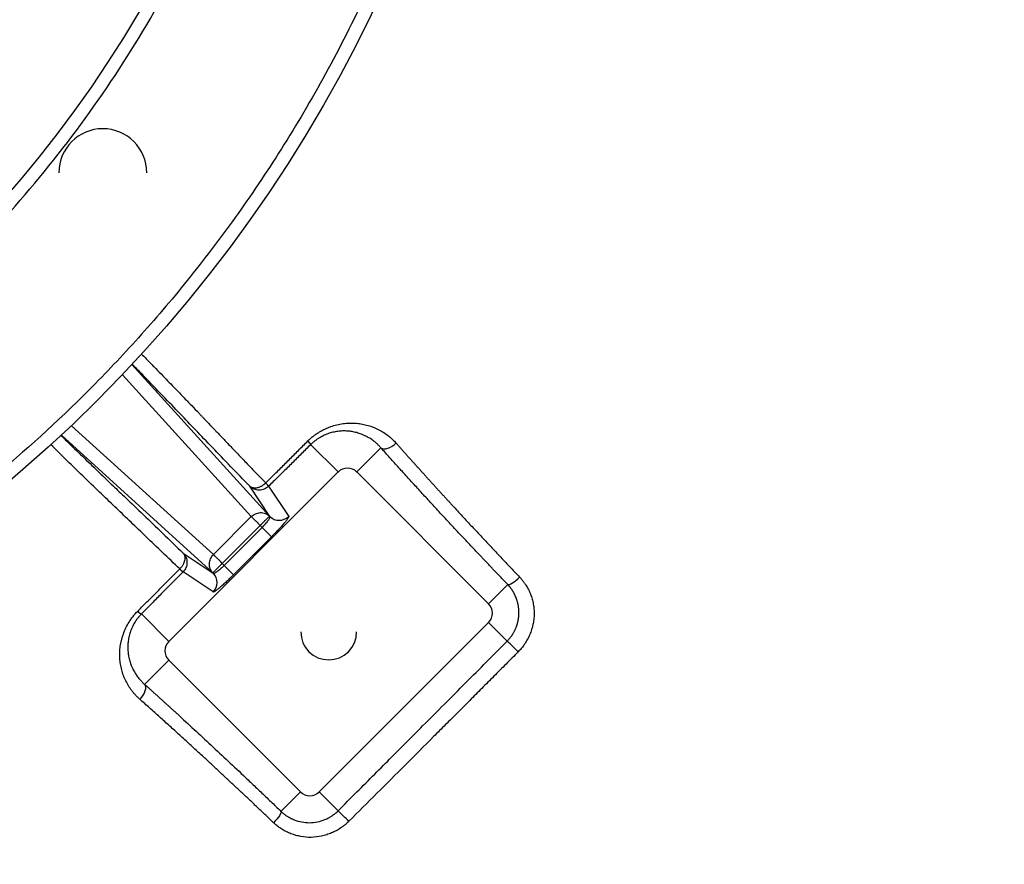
# Model space of a CAD drawing. Header units: inches. Extents: x -31 to 41.9, y -36.4 to 51.2.
# Tile 12 of 32: x 13.6 to 28.2, y -21.6 to -9.1. Entities that reach past the tile are written whole.
import ezdxf

# ---------------------------------------------------------------- set-up
doc = ezdxf.new("R2010")
doc.units = ezdxf.units.IN
doc.header["$MEASUREMENT"] = 0

msp = doc.modelspace()

# ---------------------------------------------------------------- linework, layer by layer
at = {"color": 8, "linetype": 'Continuous', "lineweight": 25}
for p, q in [((15.268, -14.223), (17.304, -16.464)), ((15.127, -14.373), (17.034, -16.473)), ((16.473, -17.034), (14.373, -15.127)), ((14.223, -15.268), (16.464, -17.304))]:
    msp.add_line(p, q, dxfattribs=at)
at = {"color": 7, "linetype": 'Continuous', "lineweight": 25}
for p, q in [((18.318, -15.812), (17.912, -15.407)), ((18.953, -15.456), (18.596, -15.812)), ((15.812, -18.318), (18.318, -15.812)), ((18.596, -15.812), (20.545, -17.761)), ((17.309, -16.469), (17.012, -16.024)), ((17.29, -16.024), (17.587, -16.469)), ((17.309, -16.469), (17.304, -16.464)), ((17.034, -16.473), (16.473, -17.034)), ((16.603, -17.165), (17.165, -16.603)), ((17.165, -16.603), (17.333, -16.771)), ((16.633, -17.194), (17.194, -16.633)), ((17.333, -16.771), (16.771, -17.333)), ((16.024, -17.012), (16.469, -17.309)), ((16.603, -17.165), (16.771, -17.333)), ((16.469, -17.587), (16.024, -17.29)), ((16.464, -17.304), (16.469, -17.309)), ((20.829, -17.478), (20.545, -17.761)), ((15.407, -17.913), (15.812, -18.318)), ((20.545, -18.04), (18.04, -20.545)), ((20.82, -18.315), (20.545, -18.04)), ((15.455, -18.954), (15.812, -18.596)), ((17.761, -20.545), (15.812, -18.596)), ((17.473, -20.833), (17.761, -20.545)), ((18.319, -20.824), (18.04, -20.545))]:
    msp.add_line(p, q, dxfattribs=at)
at = {"color": 7, "linetype": 'Continuous', "lineweight": 25, "flags": 128}
for points in [[(18.953, -15.456), (18.972, -15.466), (18.996, -15.47), (19.023, -15.468), (19.053, -15.461), (19.084, -15.449), (19.116, -15.431), (19.147, -15.409), (19.175, -15.384)], [(20.829, -17.478), (20.84, -17.479), (20.855, -17.476), (20.875, -17.467), (20.898, -17.454), (20.923, -17.437), (20.95, -17.417), (20.978, -17.393), (21.005, -17.368)], [(15.455, -18.954), (15.465, -18.972), (15.469, -18.996), (15.467, -19.023), (15.46, -19.052), (15.447, -19.083), (15.43, -19.115), (15.408, -19.145), (15.383, -19.174)], [(17.473, -20.833), (17.474, -20.843), (17.47, -20.858), (17.462, -20.876), (17.449, -20.898), (17.432, -20.922), (17.412, -20.948), (17.389, -20.975), (17.364, -21.002)]]:
    msp.add_lwpolyline(points, dxfattribs=at)
at = {"color": 7, "linetype": 'Continuous', "lineweight": 25}
msp.add_circle((0, 0), 20.866, dxfattribs=at)
for centre, radius, start, end in [((0, 0), 17.815, 262.5, 82.5), ((14.836, -11.384), 0.65, 0, 180), ((17.707, -15.52), 0.235, 28.6974, 45.2496), ((18.457, -15.952), 0.197, 45, 135), ((17.448, -16.33), 0.197, 225.2071, 315.0027), ((16.33, -17.448), 0.197, 314.9973, 44.7929), ((20.406, -17.9), 0.197, 315, 45), ((15.516, -17.711), 0.229, 224.7382, 241.7926), ((18.179, -18.179), 0.413, 180, 0), ((15.952, -18.457), 0.197, 135, 225), ((18.947, -20.435), 2.829, 43.9453, 48.5428), ((17.9, -20.406), 0.197, 225, 315), ((14.065, -25.322), 6.19, 44.5352, 46.5993)]:
    msp.add_arc(centre, radius, start, end, dxfattribs=at)
for points, knots in [([(25.914, 37.659), (26.19, 37.432), (26.464, 37.201), (27.413, 36.381), (28.072, 35.775), (29.989, 33.901), (31.187, 32.575), (34.525, 28.395), (36.406, 25.338), (38.081, 21.667), (38.261, 21.256), (38.522, 20.635), (38.608, 20.428), (38.733, 20.113), (38.774, 20.011), (38.859, 19.803), (38.902, 19.699), (39.279, 18.762), (39.586, 17.917), (40.422, 15.364), (40.866, 13.63), (41.525, 10.124), (41.74, 8.351), (41.937, 4.784), (41.919, 2.99), (41.649, -0.584), (41.396, -2.364), (40.661, -5.872), (40.179, -7.6), (38.406, -12.655), (36.788, -15.859), (34.265, -19.56), (33.736, -20.286), (32.624, -21.701), (32.041, -22.385), (30.227, -24.372), (28.929, -25.606), (27.153, -27.07), (26.748, -27.39), (26.337, -27.702)], [0.0093898, 0.0093898, 0.0093898, 0.0093898, 0.015625, 0.015625, 0.03125, 0.03125, 0.0625, 0.0625, 0.125, 0.125, 0.1328125, 0.1328125, 0.1367188, 0.1367188, 0.1386719, 0.1386719, 0.140625, 0.140625, 0.15625, 0.15625, 0.1875, 0.1875, 0.21875, 0.21875, 0.25, 0.25, 0.28125, 0.28125, 0.3125, 0.3125, 0.375, 0.375, 0.390625, 0.390625, 0.40625, 0.40625, 0.4375, 0.4375, 0.4465349, 0.4465349, 0.4465349, 0.4465349]), ([(26.025, 37.556), (26.262, 37.36), (26.496, 37.161), (27.407, 36.375), (28.066, 35.769), (29.982, 33.895), (31.181, 32.569), (34.517, 28.39), (36.398, 25.334), (38.073, 21.663), (38.253, 21.252), (38.514, 20.631), (38.599, 20.424), (38.725, 20.11), (38.766, 20.008), (38.851, 19.799), (38.893, 19.696), (39.27, 18.758), (39.578, 17.914), (40.414, 15.361), (40.857, 13.628), (41.516, 10.122), (41.731, 8.35), (41.928, 4.784), (41.91, 2.99), (41.64, -0.583), (41.387, -2.363), (40.652, -5.87), (40.17, -7.598), (38.398, -12.651), (36.78, -15.854), (34.257, -19.555), (33.729, -20.281), (32.617, -21.695), (32.034, -22.38), (30.221, -24.365), (28.923, -25.599), (27.18, -27.036), (26.808, -27.331), (26.431, -27.619)], [0.0102714, 0.0102714, 0.0102714, 0.0102714, 0.015625, 0.015625, 0.03125, 0.03125, 0.0625, 0.0625, 0.125, 0.125, 0.1328125, 0.1328125, 0.1367188, 0.1367188, 0.1386719, 0.1386719, 0.140625, 0.140625, 0.15625, 0.15625, 0.1875, 0.1875, 0.21875, 0.21875, 0.25, 0.25, 0.28125, 0.28125, 0.3125, 0.3125, 0.375, 0.375, 0.390625, 0.390625, 0.40625, 0.40625, 0.4375, 0.4375, 0.4458039, 0.4458039, 0.4458039, 0.4458039]), ([(26.367, -27.523), (26.399, -27.499), (26.464, -27.449), (26.561, -27.374), (26.659, -27.298), (26.756, -27.222), (26.854, -27.145), (26.952, -27.067), (27.05, -26.989), (27.149, -26.91), (27.248, -26.83), (27.346, -26.75), (27.445, -26.668), (27.545, -26.586), (27.644, -26.504), (27.743, -26.42), (27.843, -26.336), (27.943, -26.252), (28.043, -26.166), (28.143, -26.08), (28.244, -25.993), (28.344, -25.905), (28.445, -25.816), (28.546, -25.727), (28.647, -25.637), (28.748, -25.546), (28.849, -25.455), (28.95, -25.362), (29.051, -25.269), (29.153, -25.175), (29.254, -25.08), (29.356, -24.985), (29.458, -24.889), (29.56, -24.792), (29.662, -24.694), (29.764, -24.595), (29.924, -24.439), (30.148, -24.217), (30.442, -23.921), (30.754, -23.598), (31.085, -23.247), (31.433, -22.869), (31.798, -22.462), (32.177, -22.025), (32.571, -21.557), (32.93, -21.113), (33.25, -20.705), (33.522, -20.349), (33.783, -19.999), (34.033, -19.656), (34.273, -19.32), (34.503, -18.991), (34.723, -18.67), (34.934, -18.356), (35.135, -18.051), (35.327, -17.753), (35.51, -17.464), (35.685, -17.183), (35.852, -16.911), (36.01, -16.648), (36.161, -16.393), (36.303, -16.148), (36.439, -15.911), (36.567, -15.684), (36.688, -15.466), (36.802, -15.257), (36.91, -15.058), (37.011, -14.869), (37.105, -14.69), (37.194, -14.52), (37.276, -14.36), (37.353, -14.21), (37.423, -14.07), (37.488, -13.94), (37.548, -13.82), (37.602, -13.711), (37.65, -13.611), (37.693, -13.522), (37.731, -13.443), (37.764, -13.375), (37.792, -13.317), (37.815, -13.269), (37.833, -13.232), (37.845, -13.205), (37.853, -13.188), (38.168, -12.522), (38.734, -11.236), (39.452, -9.345), (40.03, -7.575), (40.487, -5.938), (40.925, -4.092), (41.313, -2.008), (41.607, 0.338), (41.762, 2.604), (41.795, 4.894), (41.698, 7.209), (41.462, 9.55), (41.105, 11.807), (40.783, 13.302), (40.594, 14.073), (40.575, 14.151), (40.556, 14.228), (40.537, 14.306), (40.517, 14.383), (40.497, 14.461), (40.477, 14.538), (40.457, 14.615), (40.437, 14.692), (40.417, 14.769), (40.396, 14.846), (40.376, 14.923), (40.355, 15), (40.334, 15.076), (40.313, 15.153), (40.292, 15.23), (40.271, 15.306), (40.249, 15.383), (40.228, 15.459), (40.206, 15.535), (40.184, 15.611), (40.162, 15.687), (40.14, 15.763), (40.118, 15.839), (40.096, 15.915), (40.073, 15.991), (40.05, 16.067), (40.028, 16.142), (40.005, 16.218), (39.982, 16.293), (39.958, 16.369), (39.935, 16.444), (39.912, 16.519), (39.888, 16.594), (39.864, 16.669), (39.84, 16.744), (39.816, 16.819), (39.792, 16.894), (39.768, 16.969), (39.744, 17.044), (39.719, 17.118), (39.694, 17.193), (39.67, 17.267), (39.645, 17.341), (39.62, 17.415), (39.594, 17.49), (39.569, 17.564), (39.544, 17.638), (39.518, 17.712), (39.492, 17.785), (39.466, 17.859), (39.44, 17.933), (39.414, 18.006), (39.388, 18.08), (39.362, 18.153), (39.335, 18.227), (39.309, 18.3), (39.282, 18.373), (39.255, 18.446), (39.228, 18.519), (39.201, 18.592), (39.174, 18.665), (39.146, 18.737), (39.119, 18.81), (39.091, 18.882), (39.063, 18.955), (39.035, 19.027), (39.007, 19.1), (38.979, 19.172), (38.951, 19.244), (38.923, 19.316), (38.894, 19.388), (38.865, 19.46), (38.837, 19.531), (38.808, 19.603), (38.779, 19.675), (38.75, 19.746), (38.72, 19.818), (38.691, 19.889), (38.662, 19.96), (38.632, 20.031), (38.604, 20.103), (38.576, 20.175), (38.547, 20.246), (38.518, 20.317), (38.489, 20.388), (38.46, 20.459), (38.431, 20.53), (38.401, 20.601), (38.372, 20.672), (38.342, 20.742), (38.313, 20.813), (38.283, 20.883), (38.253, 20.954), (38.223, 21.024), (38.193, 21.094), (38.163, 21.164), (38.132, 21.234), (38.102, 21.303), (38.071, 21.373), (38.041, 21.443), (38.01, 21.512), (37.979, 21.582), (37.948, 21.651), (37.917, 21.72), (37.886, 21.789), (37.855, 21.858), (37.824, 21.927), (37.793, 21.996), (37.761, 22.065), (37.729, 22.133), (37.698, 22.202), (37.666, 22.27), (37.634, 22.338), (37.602, 22.407), (37.57, 22.475), (37.538, 22.543), (37.506, 22.611), (37.473, 22.678), (37.206, 23.235), (36.693, 24.252), (35.896, 25.688), (35.079, 27.042), (34.245, 28.316), (33.403, 29.513), (32.76, 30.366), (32.332, 30.911), (32.123, 31.173), (31.913, 31.432), (31.703, 31.687), (31.493, 31.939), (31.283, 32.187), (31.072, 32.432), (30.861, 32.673), (30.65, 32.911), (30.439, 33.145), (30.228, 33.377), (30.018, 33.604), (29.807, 33.829), (29.596, 34.05), (29.386, 34.269), (29.176, 34.484), (28.966, 34.695), (28.757, 34.904), (28.548, 35.11), (28.339, 35.312), (28.131, 35.511), (27.924, 35.708), (27.717, 35.901), (27.51, 36.091), (27.305, 36.279), (27.1, 36.463), (26.895, 36.645), (26.692, 36.824), (26.489, 37), (26.287, 37.173), (26.152, 37.287), (26.085, 37.343)], [0, 0, 0, 0, 0.001643, 0.003293, 0.004951, 0.006618, 0.008292, 0.009974, 0.011664, 0.013363, 0.015069, 0.016783, 0.018505, 0.020235, 0.021974, 0.02372, 0.025474, 0.027236, 0.029007, 0.030785, 0.032572, 0.034366, 0.036169, 0.03798, 0.039799, 0.041626, 0.043461, 0.045304, 0.047156, 0.049015, 0.050883, 0.052759, 0.054643, 0.056535, 0.058436, 0.060344, 0.062261, 0.067447, 0.073063, 0.07911, 0.08559, 0.092503, 0.09985, 0.107632, 0.115852, 0.12451, 0.130702, 0.136734, 0.142606, 0.148318, 0.153871, 0.159265, 0.164501, 0.169578, 0.174498, 0.17926, 0.183865, 0.188312, 0.192603, 0.196737, 0.200715, 0.204536, 0.2082, 0.211709, 0.215062, 0.218259, 0.2213, 0.224185, 0.226915, 0.22949, 0.231909, 0.234172, 0.236281, 0.238234, 0.240031, 0.241674, 0.243161, 0.244493, 0.24567, 0.246692, 0.247558, 0.24827, 0.248826, 0.249227, 0.249473, 0.249564, 0.278938, 0.306131, 0.331159, 0.354016, 0.374687, 0.4077, 0.439488, 0.470028, 0.499301, 0.531836, 0.563442, 0.594159, 0.624023, 0.625099, 0.626175, 0.62725, 0.628324, 0.629398, 0.630471, 0.631544, 0.632617, 0.633689, 0.63476, 0.635831, 0.636901, 0.637971, 0.63904, 0.640109, 0.641177, 0.642245, 0.643312, 0.644379, 0.645445, 0.646511, 0.647576, 0.648641, 0.649705, 0.650769, 0.651832, 0.652895, 0.653957, 0.655018, 0.65608, 0.65714, 0.6582, 0.65926, 0.660319, 0.661378, 0.662436, 0.663494, 0.664551, 0.665607, 0.666664, 0.667719, 0.668774, 0.669829, 0.670883, 0.671937, 0.67299, 0.674043, 0.675095, 0.676147, 0.677198, 0.678249, 0.679299, 0.680349, 0.681398, 0.682447, 0.683495, 0.684543, 0.68559, 0.686637, 0.687683, 0.688729, 0.689775, 0.69082, 0.691864, 0.692908, 0.693952, 0.694995, 0.696037, 0.697079, 0.698121, 0.699162, 0.700203, 0.701243, 0.702282, 0.703322, 0.70436, 0.705399, 0.706437, 0.707474, 0.708511, 0.709547, 0.710583, 0.711618, 0.712652, 0.713686, 0.714719, 0.715751, 0.716783, 0.717813, 0.718843, 0.719873, 0.720901, 0.721929, 0.722957, 0.723983, 0.725009, 0.726034, 0.727059, 0.728082, 0.729106, 0.730128, 0.73115, 0.732171, 0.733191, 0.734211, 0.73523, 0.736248, 0.737266, 0.738282, 0.739299, 0.740314, 0.741329, 0.742343, 0.743357, 0.74437, 0.745382, 0.746393, 0.747404, 0.748414, 0.749424, 0.772312, 0.794381, 0.815645, 0.836111, 0.855788, 0.874681, 0.879225, 0.883736, 0.888213, 0.892656, 0.897066, 0.901442, 0.905784, 0.910093, 0.914368, 0.91861, 0.922819, 0.926994, 0.931136, 0.935244, 0.939319, 0.943361, 0.94737, 0.951345, 0.955287, 0.959196, 0.963071, 0.966914, 0.970723, 0.974499, 0.978241, 0.981951, 0.985627, 0.98927, 0.99288, 0.996457, 1, 1, 1, 1]), ([(26.431, -27.608), (26.464, -27.583), (26.529, -27.533), (26.626, -27.459), (26.722, -27.384), (26.819, -27.308), (26.915, -27.233), (27.011, -27.157), (27.106, -27.08), (27.202, -27.004), (27.297, -26.927), (27.392, -26.85), (27.487, -26.772), (27.581, -26.694), (27.675, -26.616), (27.769, -26.538), (27.863, -26.459), (27.956, -26.38), (28.049, -26.301), (28.142, -26.221), (28.35, -26.041), (28.671, -25.76), (29.1, -25.371), (29.523, -24.975), (30.079, -24.44), (30.758, -23.754), (31.417, -23.048), (31.931, -22.471), (32.311, -22.031), (32.622, -21.66), (32.867, -21.36), (33.109, -21.057), (33.409, -20.674), (33.88, -20.051), (34.452, -19.26), (35.11, -18.292), (35.947, -16.984), (36.921, -15.308), (37.973, -13.235), (38.907, -11.103), (39.722, -8.914), (40.295, -7.053), (40.69, -5.548), (41.04, -4.04), (41.397, -2.14), (41.646, -0.224), (41.78, 1.316), (41.871, 2.866), (41.903, 4.81), (41.808, 7.143), (41.581, 9.461), (41.224, 11.756), (40.738, 14.024), (40.124, 16.267), (39.504, 18.11), (39.048, 19.293), (38.846, 19.792), (38.784, 19.942), (38.756, 20.009), (38.743, 20.043), (38.73, 20.073), (38.71, 20.124), (38.687, 20.181), (38.66, 20.249), (38.635, 20.312), (38.58, 20.448), (38.434, 20.802), (38.191, 21.371), (37.871, 22.084), (37.318, 23.263), (36.484, 24.885), (35.499, 26.569), (34.66, 27.881), (34.008, 28.843), (33.33, 29.788), (32.628, 30.713), (31.902, 31.62), (31.153, 32.508), (30.379, 33.377), (29.714, 34.085), (29.17, 34.642), (28.756, 35.055), (28.336, 35.464), (27.99, 35.792), (27.719, 36.043), (27.527, 36.22), (27.334, 36.395), (27.14, 36.569), (26.945, 36.742), (26.749, 36.915), (26.552, 37.086), (26.353, 37.256), (26.22, 37.368), (26.154, 37.425)], [0, 0, 0, 0, 0.001642, 0.003283, 0.004925, 0.006566, 0.008207, 0.009849, 0.01149, 0.013131, 0.014773, 0.016414, 0.018056, 0.019697, 0.021339, 0.022981, 0.024622, 0.026265, 0.027907, 0.029549, 0.031192, 0.038957, 0.046723, 0.054491, 0.062263, 0.077793, 0.09333, 0.101118, 0.108899, 0.116698, 0.120603, 0.124512, 0.132284, 0.140189, 0.155922, 0.171589, 0.187254, 0.218432, 0.249561, 0.28074, 0.312071, 0.34348, 0.359084, 0.374685, 0.405759, 0.436832, 0.452403, 0.46798, 0.499306, 0.530609, 0.561895, 0.592971, 0.624032, 0.655179, 0.686514, 0.702257, 0.70619, 0.708156, 0.708789, 0.709139, 0.709602, 0.710122, 0.711319, 0.712089, 0.713056, 0.714056, 0.717988, 0.728485, 0.738964, 0.749427, 0.780897, 0.812303, 0.827913, 0.843537, 0.859103, 0.874685, 0.890262, 0.905845, 0.921447, 0.937078, 0.944924, 0.952774, 0.96063, 0.968494, 0.971989, 0.975486, 0.978984, 0.982483, 0.985983, 0.989485, 0.992988, 0.996493, 1, 1, 1, 1]), ([(2.698, 20.492), (3.356, 20.406), (4.009, 20.288), (5.302, 19.989), (5.942, 19.808), (7.2, 19.386), (7.819, 19.145), (9.031, 18.604), (9.623, 18.304), (10.778, 17.649), (11.339, 17.294), (12.425, 16.531), (12.949, 16.124), (13.957, 15.26), (14.44, 14.804), (15.36, 13.847), (15.796, 13.347), (16.62, 12.306), (17.007, 11.766), (17.726, 10.651), (18.059, 10.076), (18.668, 8.897), (18.944, 8.293), (19.437, 7.061), (19.654, 6.433), (20.026, 5.159), (20.181, 4.513), (20.429, 3.209), (20.522, 2.552), (20.613, 1.56), (20.635, 1.229), (20.657, 0.732), (20.662, 0.566), (20.667, 0.318), (20.669, 0.193), (20.669, 0.064), (20.669, 0.014), (20.669, 0.005), (20.669, 0.001), (20.669, 0), (20.669, 0), (20.669, -0.001), (20.669, -0.002), (20.669, -0.004), (20.669, -0.023), (20.669, -0.078), (20.669, -0.131), (20.664, -0.734), (20.636, -1.292), (20.539, -2.384), (20.469, -2.919), (20.293, -3.963), (20.186, -4.472), (19.941, -5.462), (19.803, -5.943), (19.498, -6.876), (19.332, -7.328), (18.978, -8.203), (18.789, -8.625), (18.394, -9.439), (18.187, -9.831), (17.759, -10.584), (17.538, -10.946), (17.085, -11.64), (16.854, -11.972), (16.384, -12.607), (16.146, -12.91), (15.666, -13.488), (15.425, -13.763), (14.941, -14.287), (14.699, -14.536), (13.975, -15.244), (13.498, -15.665), (12.569, -16.419), (12.119, -16.752), (11.581, -17.12), (11.475, -17.192), (11.318, -17.295), (11.24, -17.346), (11.15, -17.404), (11.11, -17.43), (11.094, -17.439), (11.092, -17.441), (11.09, -17.442), (11.09, -17.442), (11.09, -17.442), (11.089, -17.443), (11.089, -17.443), (11.083, -17.447), (11.067, -17.457), (10.716, -17.679), (10.376, -17.88), (9.729, -18.24), (9.413, -18.405), (8.796, -18.707), (8.496, -18.845), (7.915, -19.096), (7.634, -19.21), (7.227, -19.365), (7.094, -19.414), (6.899, -19.484), (6.835, -19.507), (6.755, -19.534), (6.737, -19.541), (6.719, -19.547), (6.715, -19.548), (6.713, -19.549), (6.706, -19.551), (6.693, -19.556), (6.645, -19.572), (6.602, -19.587), (6.007, -19.786), (5.44, -19.949), (4.58, -20.158), (4.292, -20.221), (3.93, -20.292), (3.821, -20.313), (3.695, -20.336), (3.631, -20.348), (3.603, -20.353), (3.592, -20.355), (3.59, -20.355), (3.589, -20.355), (3.589, -20.355), (3.589, -20.355), (3.588, -20.355), (3.587, -20.356), (3.583, -20.356), (3.501, -20.371), (3.413, -20.386), (3.139, -20.43), (2.932, -20.462), (2.469, -20.523), (2.213, -20.552), (1.651, -20.605), (1.345, -20.628), (0.85, -20.652), (0.679, -20.659), (0.457, -20.664), (0.39, -20.666), (0.311, -20.667), (0.271, -20.668), (0.253, -20.668), (0.246, -20.668), (0.245, -20.668), (0.244, -20.668), (0.244, -20.668), (0.244, -20.668), (0.244, -20.668), (0.244, -20.668), (0.244, -20.668), (0.239, -20.668), (0.232, -20.668), (0.179, -20.669), (0.086, -20.67), (-0.201, -20.669), (-0.394, -20.667), (-0.882, -20.652), (-1.176, -20.639), (-1.863, -20.588), (-2.256, -20.551), (-2.698, -20.492)], [0, 0, 0, 0, 0.03125, 0.03125, 0.0625, 0.0625, 0.09375, 0.09375, 0.125, 0.125, 0.15625, 0.15625, 0.1875, 0.1875, 0.21875, 0.21875, 0.25, 0.25, 0.28125, 0.28125, 0.3125, 0.3125, 0.34375, 0.34375, 0.375, 0.375, 0.40625, 0.40625, 0.4375, 0.4375, 0.453125, 0.453125, 0.460938, 0.460938, 0.464844, 0.466797, 0.467041, 0.467163, 0.467224, 0.467224, 0.467232, 0.467232, 0.467239, 0.467255, 0.467285, 0.467773, 0.46875, 0.46875, 0.484375, 0.484375, 0.5, 0.5, 0.515625, 0.515625, 0.53125, 0.53125, 0.546875, 0.546875, 0.5625, 0.5625, 0.578125, 0.578125, 0.59375, 0.59375, 0.609375, 0.609375, 0.625, 0.625, 0.640625, 0.640625, 0.65625, 0.65625, 0.6875, 0.6875, 0.71875, 0.71875, 0.726563, 0.726563, 0.730469, 0.732422, 0.733398, 0.733521, 0.733582, 0.733612, 0.733612, 0.73362, 0.73362, 0.733627, 0.733643, 0.733887, 0.734375, 0.75, 0.75, 0.765625, 0.765625, 0.78125, 0.78125, 0.796875, 0.796875, 0.804688, 0.804688, 0.808594, 0.808594, 0.80957, 0.809692, 0.809692, 0.809814, 0.809814, 0.810059, 0.810547, 0.8125, 0.8125, 0.84375, 0.84375, 0.859375, 0.859375, 0.863281, 0.865234, 0.866211, 0.866699, 0.86676, 0.866791, 0.866806, 0.866806, 0.866814, 0.866814, 0.866821, 0.866943, 0.867188, 0.875, 0.875, 0.890625, 0.890625, 0.90625, 0.90625, 0.921875, 0.921875, 0.929688, 0.929688, 0.931641, 0.932617, 0.933105, 0.93335, 0.93338, 0.933395, 0.933403, 0.933403, 0.933407, 0.933407, 0.933411, 0.933472, 0.933594, 0.9375, 0.9375, 0.953125, 0.953125, 0.96875, 0.96875, 0.984375, 0.984375, 1, 1, 1, 1]), ([(-2.351, -17.858), (-1.767, -17.935), (-1.178, -17.983), (0, -18.021), (0.59, -18.012), (1.766, -17.935), (2.352, -17.867), (3.516, -17.675), (4.092, -17.551), (5.231, -17.246), (5.793, -17.065), (6.896, -16.65), (7.438, -16.415), (8.495, -15.894), (9.011, -15.607), (10.012, -14.984), (10.497, -14.649), (11.433, -13.931), (11.883, -13.549), (12.743, -12.743), (13.153, -12.319), (13.931, -11.433), (14.298, -10.971), (14.984, -10.012), (15.304, -9.516), (15.893, -8.495), (16.163, -7.97), (16.65, -6.897), (16.866, -6.348), (17.245, -5.232), (17.407, -4.664), (17.675, -3.516), (17.781, -2.935), (17.935, -1.767), (17.983, -1.178), (18.021, 0), (18.012, 0.59), (17.935, 1.766), (17.867, 2.352), (17.675, 3.516), (17.551, 4.092), (17.246, 5.231), (17.065, 5.793), (16.65, 6.896), (16.415, 7.438), (15.894, 8.495), (15.607, 9.011), (14.984, 10.012), (14.649, 10.497), (13.931, 11.433), (13.549, 11.883), (12.743, 12.743), (12.319, 13.153), (11.433, 13.931), (10.971, 14.298), (10.012, 14.984), (9.516, 15.304), (8.495, 15.893), (7.97, 16.163), (6.897, 16.65), (6.348, 16.866), (5.232, 17.245), (4.664, 17.407), (3.516, 17.675), (2.935, 17.781), (2.351, 17.858)], [0, 0, 0, 0, 0.03125, 0.03125, 0.0625, 0.0625, 0.09375, 0.09375, 0.125, 0.125, 0.15625, 0.15625, 0.1875, 0.1875, 0.21875, 0.21875, 0.25, 0.25, 0.28125, 0.28125, 0.3125, 0.3125, 0.34375, 0.34375, 0.375, 0.375, 0.40625, 0.40625, 0.4375, 0.4375, 0.46875, 0.46875, 0.5, 0.5, 0.53125, 0.53125, 0.5625, 0.5625, 0.59375, 0.59375, 0.625, 0.625, 0.65625, 0.65625, 0.6875, 0.6875, 0.71875, 0.71875, 0.75, 0.75, 0.78125, 0.78125, 0.8125, 0.8125, 0.84375, 0.84375, 0.875, 0.875, 0.90625, 0.90625, 0.9375, 0.9375, 0.96875, 0.96875, 1, 1, 1, 1]), ([(17.872, -15.353), (17.875, -15.35), (17.882, -15.343), (17.893, -15.333), (17.904, -15.323), (17.915, -15.313), (17.926, -15.304), (17.937, -15.294), (17.958, -15.277), (17.99, -15.254), (18.032, -15.226), (18.076, -15.2), (18.12, -15.177), (18.165, -15.157), (18.225, -15.134), (18.3, -15.111), (18.391, -15.094), (18.481, -15.087), (18.57, -15.088), (18.657, -15.098), (18.741, -15.116), (18.823, -15.142), (18.902, -15.175), (18.978, -15.217), (19.035, -15.255), (19.075, -15.288), (19.102, -15.31), (19.127, -15.334), (19.152, -15.358), (19.168, -15.375), (19.175, -15.384)], [0, 0, 0, 0, 0.008711, 0.017472, 0.026286, 0.035159, 0.044094, 0.053098, 0.062173, 0.093268, 0.124979, 0.156288, 0.187939, 0.219128, 0.250317, 0.311541, 0.375103, 0.437162, 0.500156, 0.561971, 0.624801, 0.687372, 0.750221, 0.812789, 0.875336, 0.900408, 0.925385, 0.950291, 0.975154, 1, 1, 1, 1]), ([(18.953, -15.456), (18.95, -15.452), (18.942, -15.443), (18.931, -15.431), (18.92, -15.419), (18.907, -15.407), (18.895, -15.395), (18.882, -15.384), (18.868, -15.372), (18.842, -15.351), (18.8, -15.321), (18.753, -15.294), (18.711, -15.273), (18.669, -15.254), (18.611, -15.234), (18.544, -15.217), (18.475, -15.208), (18.406, -15.204), (18.333, -15.208), (18.26, -15.219), (18.186, -15.239), (18.114, -15.267), (18.054, -15.298), (18.009, -15.327), (17.981, -15.348), (17.959, -15.365), (17.943, -15.378), (17.927, -15.392), (17.917, -15.402), (17.912, -15.407)], [0, 0, 0, 0, 0.014618, 0.029571, 0.044858, 0.060482, 0.076443, 0.092742, 0.109382, 0.126362, 0.184489, 0.253628, 0.27785, 0.31756, 0.381205, 0.450595, 0.508733, 0.571912, 0.634543, 0.69967, 0.759191, 0.822405, 0.881123, 0.911338, 0.940667, 0.955638, 0.970507, 0.98529, 1, 1, 1, 1]), ([(17.247, -15.974), (17.27, -15.951), (17.316, -15.905), (17.385, -15.837), (17.454, -15.768), (17.523, -15.699), (17.592, -15.63), (17.662, -15.561), (17.732, -15.492), (17.802, -15.422), (17.848, -15.376), (17.872, -15.353)], [0, 0, 0, 0, 0.110028, 0.220314, 0.330862, 0.44168, 0.552771, 0.664143, 0.775802, 0.887752, 1, 1, 1, 1]), ([(17.912, -15.407), (17.889, -15.43), (17.843, -15.476), (17.773, -15.545), (17.704, -15.613), (17.634, -15.682), (17.565, -15.751), (17.496, -15.819), (17.427, -15.887), (17.359, -15.955), (17.313, -16.001), (17.29, -16.024)], [0, 0, 0, 0, 0.112047, 0.223857, 0.33543, 0.446769, 0.557874, 0.668749, 0.779393, 0.88981, 1, 1, 1, 1]), ([(19.175, -15.384), (19.186, -15.396), (19.208, -15.421), (19.241, -15.457), (19.273, -15.494), (19.306, -15.531), (19.339, -15.568), (19.372, -15.605), (19.406, -15.642), (19.439, -15.679), (19.472, -15.716), (19.506, -15.753), (19.539, -15.79), (19.573, -15.827), (19.606, -15.864), (19.64, -15.902), (19.674, -15.939), (19.707, -15.976), (19.741, -16.013), (19.775, -16.051), (19.809, -16.088), (19.843, -16.125), (19.877, -16.162), (19.912, -16.2), (19.946, -16.237), (19.98, -16.274), (20.014, -16.311), (20.061, -16.362), (20.12, -16.426), (20.192, -16.504), (20.265, -16.582), (20.337, -16.66), (20.411, -16.738), (20.484, -16.816), (20.558, -16.895), (20.632, -16.974), (20.706, -17.052), (20.78, -17.131), (20.855, -17.21), (20.93, -17.289), (20.98, -17.341), (21.005, -17.368)], [0, 0, 0, 0, 0.019716, 0.039393, 0.059031, 0.078629, 0.098189, 0.11771, 0.137191, 0.156633, 0.176036, 0.195399, 0.214723, 0.234007, 0.253252, 0.272457, 0.291622, 0.310747, 0.329832, 0.348877, 0.367882, 0.386846, 0.405771, 0.424655, 0.443499, 0.462302, 0.481064, 0.499786, 0.538624, 0.577402, 0.616122, 0.654783, 0.693384, 0.731925, 0.770406, 0.808826, 0.847185, 0.885482, 0.923717, 0.96189, 1, 1, 1, 1]), ([(20.829, -17.478), (20.816, -17.464), (20.79, -17.437), (20.751, -17.396), (20.712, -17.355), (20.673, -17.315), (20.634, -17.274), (20.596, -17.234), (20.557, -17.193), (20.519, -17.153), (20.481, -17.112), (20.443, -17.072), (20.404, -17.032), (20.366, -16.991), (20.3, -16.922), (20.207, -16.822), (20.086, -16.694), (19.967, -16.566), (19.864, -16.455), (19.777, -16.361), (19.705, -16.283), (19.634, -16.206), (19.564, -16.129), (19.494, -16.053), (19.424, -15.977), (19.355, -15.901), (19.287, -15.826), (19.219, -15.751), (19.152, -15.677), (19.085, -15.603), (19.019, -15.529), (18.975, -15.48), (18.953, -15.456)], [0, 0, 0, 0, 0.019292, 0.038582, 0.057871, 0.077159, 0.096447, 0.115736, 0.135027, 0.154321, 0.173618, 0.192919, 0.212224, 0.231536, 0.250854, 0.3131, 0.375356, 0.437648, 0.500004, 0.538476, 0.576924, 0.615354, 0.653771, 0.692183, 0.730596, 0.769014, 0.807445, 0.845895, 0.884369, 0.922874, 0.961415, 1, 1, 1, 1]), ([(17.247, -15.974), (17.245, -15.976), (17.241, -15.98), (17.234, -15.986), (17.227, -15.992), (17.218, -16), (17.205, -16.009), (17.189, -16.02), (17.172, -16.029), (17.155, -16.037), (17.138, -16.043), (17.115, -16.049), (17.092, -16.052), (17.071, -16.05), (17.057, -16.048), (17.044, -16.044), (17.033, -16.039), (17.024, -16.034), (17.018, -16.029), (17.014, -16.026), (17.012, -16.024)], [0, 0, 0, 0, 0.027263, 0.055753, 0.085474, 0.116425, 0.174547, 0.239905, 0.303746, 0.368609, 0.434173, 0.500093, 0.631399, 0.698799, 0.760102, 0.824331, 0.883583, 0.924226, 0.96302, 1, 1, 1, 1]), ([(17.151, -16.081), (17.126, -16.081), (17.1, -16.076), (17.052, -16.057), (17.03, -16.042), (17.012, -16.024)], [0, 0, 0, 0, 0.5, 0.5, 1, 1, 1, 1]), ([(17.29, -16.024), (17.272, -16.042), (17.25, -16.056), (17.203, -16.076), (17.177, -16.081), (17.151, -16.081)], [0, 0, 0, 0, 0.5, 0.5, 1, 1, 1, 1]), ([(17.29, -16.024), (17.29, -16.023), (17.29, -16.023), (17.289, -16.022), (17.288, -16.02), (17.287, -16.018), (17.285, -16.017), (17.283, -16.014), (17.281, -16.012), (17.279, -16.009), (17.276, -16.006), (17.273, -16.002), (17.27, -15.999), (17.266, -15.994), (17.262, -15.99), (17.257, -15.985), (17.252, -15.98), (17.249, -15.976), (17.247, -15.974)], [0, 0, 0, 0, 0.058217, 0.116224, 0.174221, 0.232403, 0.290954, 0.350048, 0.409848, 0.470504, 0.532152, 0.594914, 0.658899, 0.724202, 0.790902, 0.859068, 0.928753, 1, 1, 1, 1]), ([(17.034, -16.473), (17.052, -16.455), (17.072, -16.441), (17.117, -16.421), (17.141, -16.415), (17.165, -16.413)], [0, 0, 0, 0, 0.5, 0.5, 1, 1, 1, 1]), ([(17.165, -16.413), (17.191, -16.412), (17.217, -16.416), (17.265, -16.433), (17.286, -16.447), (17.304, -16.464)], [0, 0, 0, 0, 0.5, 0.5, 1, 1, 1, 1]), ([(17.165, -16.603), (17.167, -16.602), (17.171, -16.598), (17.176, -16.593), (17.181, -16.588), (17.185, -16.584), (17.189, -16.58), (17.196, -16.573), (17.205, -16.563), (17.218, -16.55), (17.23, -16.538), (17.246, -16.523), (17.264, -16.505), (17.281, -16.488), (17.292, -16.477), (17.298, -16.471), (17.301, -16.468), (17.303, -16.466), (17.304, -16.465), (17.304, -16.464), (17.304, -16.464)], [0, 0, 0, 0, 0.026677, 0.051026, 0.073041, 0.092722, 0.11007, 0.12509, 0.191312, 0.250136, 0.31509, 0.375183, 0.500082, 0.63022, 0.749879, 0.813074, 0.874926, 0.916881, 0.958463, 1, 1, 1, 1]), ([(17.034, -16.473), (17.035, -16.473), (17.036, -16.475), (17.039, -16.477), (17.041, -16.48), (17.044, -16.483), (17.047, -16.486), (17.051, -16.489), (17.057, -16.496), (17.068, -16.507), (17.085, -16.523), (17.103, -16.542), (17.12, -16.558), (17.133, -16.572), (17.143, -16.582), (17.154, -16.592), (17.161, -16.599), (17.165, -16.603)], [0, 0, 0, 0, 0.0341401, 0.0687217, 0.103804, 0.1394407, 0.1756792, 0.2125612, 0.2501228, 0.3696714, 0.5000212, 0.624971, 0.7499209, 0.8088196, 0.8749616, 0.9270166, 1, 1, 1, 1]), ([(17.194, -16.633), (17.196, -16.631), (17.2, -16.627), (17.206, -16.621), (17.212, -16.614), (17.218, -16.608), (17.223, -16.602), (17.229, -16.596), (17.234, -16.59), (17.24, -16.584), (17.251, -16.571), (17.267, -16.552), (17.285, -16.528), (17.299, -16.507), (17.306, -16.493), (17.309, -16.485), (17.31, -16.481), (17.311, -16.476), (17.311, -16.472), (17.31, -16.47), (17.309, -16.469)], [0, 0, 0, 0, 0.027279, 0.054637, 0.082077, 0.109601, 0.137209, 0.164902, 0.192684, 0.220554, 0.248515, 0.37025, 0.497635, 0.616799, 0.748152, 0.786311, 0.830576, 0.880946, 0.937421, 1, 1, 1, 1]), ([(17.587, -16.469), (17.587, -16.469), (17.588, -16.47), (17.588, -16.471), (17.588, -16.473), (17.588, -16.474), (17.587, -16.476), (17.586, -16.48), (17.582, -16.487), (17.575, -16.498), (17.566, -16.512), (17.549, -16.534), (17.522, -16.568), (17.488, -16.607), (17.457, -16.642), (17.433, -16.668), (17.408, -16.694), (17.386, -16.717), (17.366, -16.737), (17.35, -16.754), (17.338, -16.766), (17.333, -16.771)], [0, 0, 0, 0, 0.019518, 0.039003, 0.058473, 0.077947, 0.097441, 0.116973, 0.178829, 0.240737, 0.30508, 0.369469, 0.50061, 0.631651, 0.695853, 0.760104, 0.82176, 0.883474, 0.922326, 0.96112, 1, 1, 1, 1]), ([(16.024, -17.012), (16.026, -17.014), (16.028, -17.017), (16.032, -17.021), (16.035, -17.026), (16.038, -17.031), (16.041, -17.036), (16.043, -17.041), (16.045, -17.046), (16.047, -17.052), (16.049, -17.06), (16.051, -17.072), (16.051, -17.087), (16.05, -17.104), (16.047, -17.126), (16.039, -17.149), (16.029, -17.172), (16.02, -17.189), (16.01, -17.205), (15.999, -17.22), (15.987, -17.234), (15.978, -17.243), (15.974, -17.247)], [0, 0, 0, 0, 0.029224, 0.057686, 0.085421, 0.112476, 0.138906, 0.16478, 0.190176, 0.215185, 0.239911, 0.304642, 0.368624, 0.433898, 0.500126, 0.631449, 0.693666, 0.760162, 0.819618, 0.883635, 0.939613, 1, 1, 1, 1]), ([(16.024, -17.012), (16.033, -17.022), (16.043, -17.031), (16.049, -17.043), (16.049, -17.043)], [0, 0, 0, 0, 0.968757, 1, 1, 1, 1]), ([(16.464, -17.304), (16.447, -17.287), (16.434, -17.266), (16.417, -17.221), (16.412, -17.196), (16.414, -17.146), (16.42, -17.121), (16.44, -17.074), (16.455, -17.053), (16.473, -17.034)], [0, 0, 0, 0, 0.25, 0.25, 0.5, 0.5, 0.75, 0.75, 1, 1, 1, 1]), ([(16.603, -17.165), (16.601, -17.163), (16.597, -17.159), (16.591, -17.153), (16.587, -17.148), (16.58, -17.142), (16.572, -17.133), (16.558, -17.12), (16.542, -17.103), (16.523, -17.085), (16.507, -17.068), (16.495, -17.056), (16.487, -17.048), (16.481, -17.043), (16.476, -17.038), (16.474, -17.036), (16.473, -17.034)], [0, 0, 0, 0, 0.039114, 0.072997, 0.101646, 0.125065, 0.1912, 0.250108, 0.37506, 0.500012, 0.630356, 0.749914, 0.815186, 0.878463, 0.939974, 1, 1, 1, 1]), ([(16.081, -17.152), (16.081, -17.177), (16.076, -17.203), (16.057, -17.25), (16.042, -17.272), (16.024, -17.29)], [0, 0, 0, 0, 0.5, 0.5, 1, 1, 1, 1]), ([(16.464, -17.304), (16.464, -17.304), (16.464, -17.304), (16.465, -17.304), (16.466, -17.303), (16.467, -17.302), (16.468, -17.301), (16.469, -17.299), (16.471, -17.297), (16.473, -17.295), (16.478, -17.291), (16.488, -17.281), (16.505, -17.264), (16.526, -17.243), (16.546, -17.223), (16.563, -17.205), (16.576, -17.193), (16.589, -17.179), (16.598, -17.17), (16.603, -17.165)], [0, 0, 0, 0, 0.027483, 0.05484, 0.082162, 0.109541, 0.137065, 0.164818, 0.192878, 0.221319, 0.25021, 0.36988, 0.500043, 0.616522, 0.749874, 0.808701, 0.874939, 0.926978, 1, 1, 1, 1]), ([(15.353, -17.872), (15.379, -17.846), (15.43, -17.794), (15.508, -17.716), (15.585, -17.638), (15.663, -17.56), (15.741, -17.482), (15.818, -17.404), (15.896, -17.325), (15.948, -17.273), (15.974, -17.247)], [0, 0, 0, 0, 0.125045, 0.250061, 0.375056, 0.500039, 0.625016, 0.749997, 0.874989, 1, 1, 1, 1]), ([(16.024, -17.29), (16.001, -17.313), (15.956, -17.359), (15.888, -17.427), (15.82, -17.496), (15.751, -17.565), (15.683, -17.634), (15.614, -17.703), (15.545, -17.773), (15.476, -17.843), (15.43, -17.889), (15.407, -17.913)], [0, 0, 0, 0, 0.109725, 0.219793, 0.330206, 0.440964, 0.55207, 0.663525, 0.775331, 0.887489, 1, 1, 1, 1]), ([(15.974, -17.247), (15.975, -17.249), (15.979, -17.252), (15.983, -17.256), (15.987, -17.26), (15.991, -17.264), (15.995, -17.267), (15.999, -17.27), (16.002, -17.273), (16.005, -17.275), (16.008, -17.279), (16.013, -17.282), (16.017, -17.285), (16.02, -17.288), (16.022, -17.289), (16.023, -17.29), (16.024, -17.29)], [0, 0, 0, 0, 0.060357, 0.119459, 0.177321, 0.233964, 0.289415, 0.343706, 0.396876, 0.448971, 0.500042, 0.604224, 0.705623, 0.804875, 0.902723, 1, 1, 1, 1]), ([(16.469, -17.309), (16.47, -17.31), (16.471, -17.31), (16.472, -17.311), (16.474, -17.311), (16.476, -17.311), (16.478, -17.311), (16.48, -17.311), (16.482, -17.31), (16.484, -17.31), (16.486, -17.309), (16.488, -17.308), (16.494, -17.305), (16.507, -17.299), (16.528, -17.285), (16.552, -17.267), (16.573, -17.25), (16.589, -17.235), (16.6, -17.226), (16.611, -17.215), (16.622, -17.205), (16.629, -17.198), (16.633, -17.194)], [0, 0, 0, 0, 0.029208, 0.057154, 0.083839, 0.109262, 0.133423, 0.156323, 0.177962, 0.198338, 0.217453, 0.235307, 0.251899, 0.38324, 0.502414, 0.629787, 0.751531, 0.801783, 0.851747, 0.901432, 0.950847, 1, 1, 1, 1]), ([(16.771, -17.333), (16.768, -17.336), (16.763, -17.341), (16.754, -17.35), (16.746, -17.358), (16.737, -17.366), (16.729, -17.374), (16.715, -17.388), (16.694, -17.408), (16.668, -17.433), (16.642, -17.457), (16.607, -17.488), (16.568, -17.522), (16.534, -17.549), (16.512, -17.566), (16.498, -17.575), (16.487, -17.582), (16.479, -17.586), (16.474, -17.588), (16.471, -17.588), (16.47, -17.587), (16.469, -17.587)], [0, 0, 0, 0, 0.019443, 0.038855, 0.058252, 0.077653, 0.097076, 0.116539, 0.178186, 0.239909, 0.304092, 0.368362, 0.499403, 0.630544, 0.694865, 0.759276, 0.821116, 0.88304, 0.922033, 0.960972, 1, 1, 1, 1]), ([(20.994, -17.9), (20.994, -17.895), (20.994, -17.885), (20.994, -17.869), (20.993, -17.854), (20.992, -17.838), (20.99, -17.823), (20.988, -17.807), (20.986, -17.792), (20.983, -17.777), (20.98, -17.761), (20.976, -17.746), (20.972, -17.731), (20.968, -17.716), (20.963, -17.701), (20.958, -17.686), (20.947, -17.659), (20.929, -17.618), (20.905, -17.577), (20.884, -17.545), (20.867, -17.522), (20.849, -17.499), (20.835, -17.485), (20.829, -17.478)], [0, 0, 0, 0, 0.032827, 0.06569, 0.098591, 0.131532, 0.164516, 0.197544, 0.230617, 0.263738, 0.296909, 0.330131, 0.363406, 0.396737, 0.430124, 0.46357, 0.497076, 0.621144, 0.748076, 0.809144, 0.87148, 0.935095, 1, 1, 1, 1]), ([(21.005, -17.368), (21.009, -17.372), (21.017, -17.38), (21.028, -17.392), (21.039, -17.405), (21.049, -17.418), (21.059, -17.431), (21.069, -17.444), (21.079, -17.458), (21.089, -17.472), (21.109, -17.502), (21.136, -17.551), (21.167, -17.62), (21.191, -17.692), (21.208, -17.766), (21.218, -17.842), (21.221, -17.918), (21.215, -17.995), (21.203, -18.07), (21.183, -18.145), (21.156, -18.217), (21.123, -18.286), (21.091, -18.34), (21.065, -18.378), (21.046, -18.402), (21.026, -18.426), (21.006, -18.45), (20.991, -18.464), (20.984, -18.472)], [0, 0, 0, 0, 0.013871, 0.027736, 0.041602, 0.055476, 0.069362, 0.083268, 0.097199, 0.111161, 0.125161, 0.187663, 0.250024, 0.3122, 0.374904, 0.437426, 0.49978, 0.561755, 0.624361, 0.686581, 0.749121, 0.811712, 0.874254, 0.899563, 0.924757, 0.94987, 0.974939, 1, 1, 1, 1]), ([(15.383, -19.174), (15.378, -19.17), (15.37, -19.162), (15.357, -19.15), (15.345, -19.138), (15.332, -19.125), (15.32, -19.113), (15.309, -19.1), (15.297, -19.087), (15.286, -19.074), (15.275, -19.06), (15.251, -19.028), (15.215, -18.976), (15.181, -18.913), (15.157, -18.861), (15.136, -18.808), (15.115, -18.74), (15.097, -18.655), (15.087, -18.568), (15.086, -18.48), (15.094, -18.39), (15.108, -18.315), (15.125, -18.255), (15.145, -18.194), (15.176, -18.119), (15.212, -18.052), (15.241, -18.008), (15.258, -17.984), (15.275, -17.96), (15.293, -17.937), (15.312, -17.915), (15.332, -17.893), (15.346, -17.879), (15.353, -17.872)], [0, 0, 0, 0, 0.012416, 0.02483, 0.037245, 0.049665, 0.062094, 0.074536, 0.086994, 0.099471, 0.111972, 0.1245, 0.186961, 0.249629, 0.280927, 0.311874, 0.374328, 0.437001, 0.498924, 0.561619, 0.623906, 0.686171, 0.717536, 0.749144, 0.812489, 0.874187, 0.892488, 0.910626, 0.928633, 0.94654, 0.964382, 0.98219, 1, 1, 1, 1]), ([(15.407, -17.913), (15.404, -17.916), (15.398, -17.923), (15.388, -17.933), (15.379, -17.943), (15.37, -17.953), (15.362, -17.964), (15.353, -17.975), (15.345, -17.986), (15.336, -17.997), (15.328, -18.008), (15.321, -18.02), (15.313, -18.032), (15.295, -18.062), (15.268, -18.114), (15.24, -18.185), (15.22, -18.259), (15.209, -18.331), (15.205, -18.404), (15.208, -18.473), (15.218, -18.543), (15.234, -18.61), (15.254, -18.668), (15.272, -18.71), (15.293, -18.752), (15.32, -18.8), (15.353, -18.845), (15.378, -18.876), (15.397, -18.897), (15.416, -18.917), (15.435, -18.936), (15.449, -18.948), (15.455, -18.954)], [0, 0, 0, 0, 0.009637, 0.019326, 0.02907, 0.038874, 0.048741, 0.058676, 0.068683, 0.078764, 0.088923, 0.099165, 0.109492, 0.119908, 0.17854, 0.241682, 0.301153, 0.366285, 0.425881, 0.492601, 0.550121, 0.619482, 0.68293, 0.720451, 0.746807, 0.81539, 0.873832, 0.900706, 0.926755, 0.951984, 0.976397, 1, 1, 1, 1]), ([(20.82, -18.315), (20.824, -18.311), (20.831, -18.304), (20.841, -18.293), (20.852, -18.281), (20.861, -18.269), (20.871, -18.257), (20.88, -18.245), (20.889, -18.233), (20.897, -18.22), (20.905, -18.207), (20.913, -18.194), (20.92, -18.181), (20.927, -18.168), (20.934, -18.155), (20.94, -18.141), (20.946, -18.128), (20.952, -18.114), (20.957, -18.1), (20.962, -18.086), (20.967, -18.072), (20.971, -18.058), (20.975, -18.044), (20.978, -18.03), (20.982, -18.015), (20.984, -18.001), (20.987, -17.987), (20.989, -17.972), (20.991, -17.958), (20.992, -17.943), (20.993, -17.929), (20.994, -17.915), (20.994, -17.905), (20.994, -17.9)], [0, 0, 0, 0, 0.033353, 0.06662, 0.099802, 0.1329, 0.165915, 0.19885, 0.231704, 0.264481, 0.297181, 0.329805, 0.362356, 0.394833, 0.42724, 0.459576, 0.491845, 0.524046, 0.556181, 0.588253, 0.620262, 0.652209, 0.684097, 0.715926, 0.747699, 0.779416, 0.811078, 0.842688, 0.874247, 0.905757, 0.937217, 0.968631, 1, 1, 1, 1]), ([(18.319, -20.824), (18.411, -20.731), (18.592, -20.55), (18.856, -20.286), (19.106, -20.035), (19.342, -19.798), (19.602, -19.537), (19.889, -19.25), (20.204, -18.934), (20.514, -18.622), (20.719, -18.417), (20.82, -18.315)], [0, 0, 0, 0, 0.110891, 0.216336, 0.316336, 0.41089, 0.5, 0.628146, 0.754195, 0.878146, 1, 1, 1, 1]), ([(20.984, -18.472), (20.924, -18.532), (20.804, -18.653), (20.624, -18.833), (20.445, -19.013), (20.266, -19.193), (20.088, -19.371), (19.91, -19.549), (19.651, -19.808), (19.313, -20.147), (18.895, -20.565), (18.616, -20.842), (18.478, -20.98)], [0, 0, 0, 0, 0.072125, 0.143996, 0.215627, 0.287031, 0.358219, 0.429205, 0.5, 0.667761, 0.834378, 1, 1, 1, 1]), ([(15.455, -18.954), (15.467, -18.965), (15.492, -18.986), (15.528, -19.019), (15.565, -19.053), (15.602, -19.086), (15.639, -19.119), (15.676, -19.153), (15.714, -19.187), (15.751, -19.221), (15.788, -19.255), (15.826, -19.289), (15.864, -19.323), (15.902, -19.358), (16.008, -19.455), (16.186, -19.619), (16.437, -19.851), (16.691, -20.089), (16.887, -20.274), (17.023, -20.403), (17.098, -20.474), (17.173, -20.545), (17.248, -20.616), (17.323, -20.688), (17.398, -20.76), (17.448, -20.809), (17.473, -20.833)], [0, 0, 0, 0, 0.019312, 0.038619, 0.057922, 0.077222, 0.096519, 0.115815, 0.135111, 0.154406, 0.173703, 0.193002, 0.212303, 0.231608, 0.250918, 0.375468, 0.499999, 0.624521, 0.74908, 0.784964, 0.820827, 0.856673, 0.892508, 0.928337, 0.964166, 1, 1, 1, 1]), ([(17.364, -21.002), (17.35, -20.988), (17.321, -20.961), (17.279, -20.921), (17.236, -20.88), (17.194, -20.84), (17.151, -20.799), (17.109, -20.759), (17.066, -20.719), (17.024, -20.679), (16.981, -20.639), (16.939, -20.599), (16.896, -20.559), (16.854, -20.519), (16.811, -20.479), (16.769, -20.439), (16.727, -20.4), (16.684, -20.36), (16.642, -20.321), (16.6, -20.281), (16.558, -20.242), (16.516, -20.203), (16.474, -20.164), (16.432, -20.125), (16.39, -20.086), (16.337, -20.038), (16.273, -19.979), (16.199, -19.911), (16.124, -19.842), (16.05, -19.774), (15.975, -19.706), (15.901, -19.639), (15.827, -19.571), (15.752, -19.504), (15.678, -19.437), (15.604, -19.371), (15.53, -19.305), (15.456, -19.239), (15.407, -19.195), (15.383, -19.174)], [0, 0, 0, 0, 0.020621, 0.041261, 0.061919, 0.082595, 0.103289, 0.124001, 0.144731, 0.165478, 0.186244, 0.207026, 0.227826, 0.248644, 0.269479, 0.29033, 0.311199, 0.332085, 0.352987, 0.373907, 0.394843, 0.415795, 0.436764, 0.457749, 0.47875, 0.499768, 0.537214, 0.574835, 0.612631, 0.6506, 0.688742, 0.727056, 0.765541, 0.804196, 0.843021, 0.882015, 0.921176, 0.960505, 1, 1, 1, 1]), ([(17.473, -20.833), (17.477, -20.837), (17.485, -20.844), (17.497, -20.855), (17.509, -20.865), (17.522, -20.875), (17.535, -20.884), (17.547, -20.893), (17.56, -20.902), (17.573, -20.91), (17.587, -20.918), (17.6, -20.926), (17.613, -20.933), (17.627, -20.94), (17.64, -20.946), (17.654, -20.952), (17.699, -20.971), (17.779, -20.994), (17.896, -21.004), (18.013, -20.993), (18.098, -20.967), (18.151, -20.943), (18.178, -20.929), (18.203, -20.915), (18.228, -20.899), (18.252, -20.882), (18.275, -20.864), (18.298, -20.844), (18.312, -20.831), (18.319, -20.824)], [0, 0, 0, 0, 0.017726, 0.035328, 0.052809, 0.070168, 0.087406, 0.104523, 0.12152, 0.138398, 0.155158, 0.171799, 0.188322, 0.204729, 0.221019, 0.237193, 0.253252, 0.37851, 0.503172, 0.626969, 0.751689, 0.782997, 0.81422, 0.845364, 0.876431, 0.907424, 0.938348, 0.969205, 1, 1, 1, 1]), ([(18.478, -20.98), (18.474, -20.984), (18.466, -20.992), (18.453, -21.004), (18.44, -21.015), (18.427, -21.027), (18.414, -21.038), (18.4, -21.048), (18.386, -21.059), (18.372, -21.069), (18.341, -21.09), (18.292, -21.12), (18.222, -21.153), (18.15, -21.18), (18.05, -21.207), (17.921, -21.223), (17.793, -21.212), (17.693, -21.189), (17.62, -21.165), (17.55, -21.134), (17.497, -21.104), (17.458, -21.079), (17.434, -21.061), (17.41, -21.042), (17.386, -21.023), (17.371, -21.009), (17.364, -21.002)], [0, 0, 0, 0, 0.013839, 0.027681, 0.04153, 0.055392, 0.069275, 0.083184, 0.097124, 0.111102, 0.125124, 0.187476, 0.250063, 0.312584, 0.374967, 0.499809, 0.624614, 0.686953, 0.749475, 0.812079, 0.874494, 0.899795, 0.924956, 0.950017, 0.975018, 1, 1, 1, 1])]:
    msp.add_open_spline(points, degree=3, knots=knots, dxfattribs=at)
at = {"color": 8, "linetype": 'Continuous', "lineweight": 25}
for points, knots in [([(15.406, -14.063), (15.431, -14.088), (15.494, -14.153), (15.592, -14.253), (15.697, -14.361), (15.795, -14.462), (15.905, -14.575), (16.025, -14.699), (16.147, -14.826), (16.227, -14.909), (16.269, -14.953), (16.282, -14.967), (16.295, -14.981), (16.308, -14.994), (16.321, -15.007), (16.329, -15.016), (16.336, -15.023), (16.346, -15.033), (16.365, -15.054), (16.398, -15.088), (16.434, -15.126), (16.471, -15.166), (16.507, -15.204), (16.548, -15.246), (16.594, -15.294), (16.644, -15.347), (16.7, -15.406), (16.787, -15.497), (16.9, -15.614), (17.032, -15.751), (17.145, -15.869), (17.216, -15.941), (17.247, -15.974)], [0, 0, 0, 0, 0.034059, 0.087094, 0.138175, 0.187263, 0.234322, 0.307576, 0.379457, 0.441538, 0.449585, 0.457613, 0.465621, 0.47361, 0.481579, 0.489528, 0.490129, 0.494775, 0.50761, 0.528041, 0.556081, 0.575528, 0.597469, 0.62191, 0.648854, 0.678307, 0.710275, 0.744764, 0.825325, 0.894758, 0.953, 1, 1, 1, 1]), ([(17.012, -16.024), (16.916, -15.925), (16.723, -15.726), (16.457, -15.449), (16.208, -15.189), (15.985, -14.956), (15.729, -14.688), (15.49, -14.441), (15.327, -14.274), (15.268, -14.214)], [0, 0, 0, 0, 0.1526652, 0.3053183, 0.4578192, 0.6105078, 0.7620515, 0.9136174, 1, 1, 1, 1]), ([(14.216, -15.271), (14.254, -15.307), (14.375, -15.426), (14.565, -15.61), (14.785, -15.822), (14.988, -16.017), (15.191, -16.209), (15.435, -16.443), (15.718, -16.715), (15.922, -16.913), (16.024, -17.012)], [0, 0, 0, 0, 0.053266, 0.172316, 0.29114, 0.410192, 0.529953, 0.686588, 0.843279, 1, 1, 1, 1]), ([(15.974, -17.247), (15.888, -17.165), (15.717, -17), (15.478, -16.77), (15.25, -16.552), (15.039, -16.351), (14.822, -16.143), (14.574, -15.903), (14.322, -15.659), (14.145, -15.486), (14.064, -15.407)], [0, 0, 0, 0, 0.1247, 0.248994, 0.373291, 0.497986, 0.629339, 0.759863, 0.890388, 1, 1, 1, 1]), ([(16.049, -17.043), (16.056, -17.054), (16.068, -17.076), (16.079, -17.113), (16.081, -17.139), (16.081, -17.152)], [0, 0, 0, 0, 0.326089, 0.663044, 1, 1, 1, 1])]:
    msp.add_open_spline(points, degree=3, knots=knots, dxfattribs=at)

doc.saveas('drawing.dxf')
